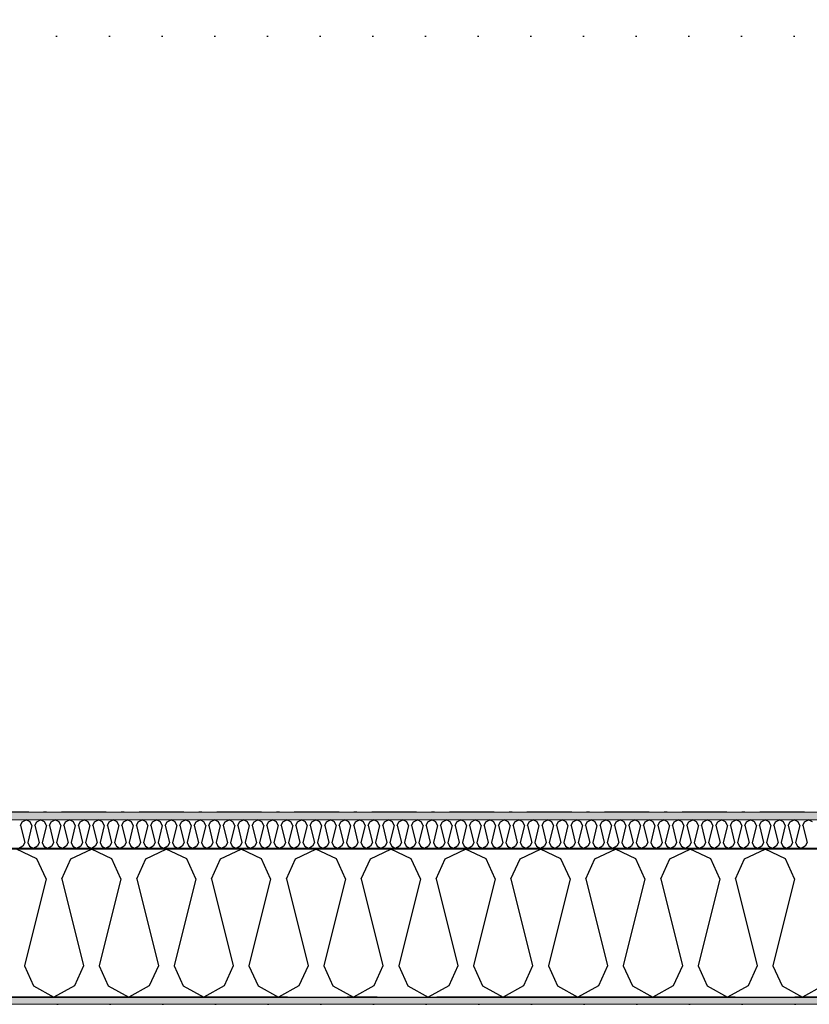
# Model space of a CAD drawing. Header units: millimetres. Extents: x -150 to 340869, y -1115 to 365939.
# Tile 67 of 193: x 299086 to 300409, y 347759 to 349408. Entities that reach past the tile are written whole.
import ezdxf
from ezdxf.enums import TextEntityAlignment as Align

# ---------------------------------------------------------------- set-up
doc = ezdxf.new("R2010")
doc.units = ezdxf.units.MM
doc.header["$LTSCALE"] = 0.5
doc.header["$MEASUREMENT"] = 0
for name, pattern in [('Akselinje', [1500, 1000, -200, 100, -200]), ('Over snittplan', [260, 150, -50, 10, -50]), ('PLINE', [0]), ('Tett prikk', [176.388884, 0, -176.388884])]:
    doc.linetypes.add(name, pattern=pattern)
for name, color, linetype in [('232- Ikke-bærende yttervegger (Skravur)(Nye konstruksjoner)', 7, 'Continuous'), ('232- Ikke-bærende yttervegger(Nye konstruksjoner)', 7, 'Continuous'), ('255- Gulvoverflate(Nye konstruksjoner)', 7, 'Continuous'), ('26-- Yttertak(Nye konstruksjoner)', 7, 'Continuous'), ('82-- Modullinjer(Nye konstruksjoner)', 7, 'Continuous')]:
    doc.layers.add(name, color=color, linetype=linetype)
doc.layers.add('235- Utvendig kledning og overflate(Nye konstruksjoner)', color=7, linetype='Continuous', lineweight=0)
doc.layers.add('236- Innvendig kledning og overflate(Nye konstruksjoner)', color=7, linetype='Continuous', lineweight=0)
doc.styles.add('GENERATED_STYLE_4', font='arial.ttf')
pattern_1 = [(0, (0, 0), (0, 43.30127), [0, -25]), (0, (12.5, 21.65), (0, 43.30127), [0, -25])]

# ---------------------------------------------------------------- blocks, each defined once
blk = doc.blocks.new('*X18')
at = {"layer": '232- Ikke-bærende yttervegger (Skravur)(Nye konstruksjoner)', "linetype": 'PLINE'}
for p, q in [((299087.1, 348058), (299090.1, 348064.5)), ((299090.1, 348064.5), (299096.7, 348067.7)), ((299103.3, 348064.5), (299096.7, 348067.7)), ((299106.3, 348058), (299103.3, 348064.5)), ((299111.4, 348058), (299114.4, 348064.5)), ((299114.4, 348064.5), (299121, 348067.7)), ((299127.6, 348064.5), (299121, 348067.7)), ((299130.6, 348058), (299127.6, 348064.5)), ((299135.7, 348058), (299138.6, 348064.5)), ((299138.6, 348064.5), (299145.3, 348067.7)), ((299151.9, 348064.5), (299145.3, 348067.7)), ((299154.9, 348058), (299151.9, 348064.5)), ((299160, 348058), (299162.9, 348064.5)), ((299162.9, 348064.5), (299169.6, 348067.7)), ((299176.2, 348064.5), (299169.6, 348067.7)), ((299179.1, 348058), (299176.2, 348064.5)), ((299184.2, 348058), (299187.2, 348064.5)), ((299187.2, 348064.5), (299193.8, 348067.7)), ((299200.5, 348064.5), (299193.8, 348067.7)), ((299203.4, 348058), (299200.5, 348064.5)), ((299208.5, 348058), (299211.5, 348064.5)), ((299211.5, 348064.5), (299218.1, 348067.7)), ((299224.8, 348064.5), (299218.1, 348067.7)), ((299227.7, 348058), (299224.8, 348064.5)), ((299232.8, 348058), (299235.8, 348064.5)), ((299235.8, 348064.5), (299242.4, 348067.7)), ((299249, 348064.5), (299242.4, 348067.7)), ((299252, 348058), (299249, 348064.5)), ((299257.1, 348058), (299260.1, 348064.5)), ((299260.1, 348064.5), (299266.7, 348067.7)), ((299273.3, 348064.5), (299266.7, 348067.7)), ((299276.3, 348058), (299273.3, 348064.5)), ((299281.4, 348058), (299284.3, 348064.5)), ((299284.3, 348064.5), (299291, 348067.7)), ((299297.6, 348064.5), (299291, 348067.7)), ((299300.6, 348058), (299297.6, 348064.5)), ((299305.7, 348058), (299308.6, 348064.5)), ((299308.6, 348064.5), (299315.2, 348067.7)), ((299321.9, 348064.5), (299315.2, 348067.7)), ((299324.8, 348058), (299321.9, 348064.5)), ((299329.9, 348058), (299332.9, 348064.5)), ((299332.9, 348064.5), (299339.5, 348067.7)), ((299346.2, 348064.5), (299339.5, 348067.7)), ((299349.1, 348058), (299346.2, 348064.5)), ((299354.2, 348058), (299357.2, 348064.5)), ((299357.2, 348064.5), (299363.8, 348067.7)), ((299370.4, 348064.5), (299363.8, 348067.7)), ((299373.4, 348058), (299370.4, 348064.5)), ((299378.5, 348058), (299381.5, 348064.5)), ((299381.5, 348064.5), (299388.1, 348067.7)), ((299394.7, 348064.5), (299388.1, 348067.7)), ((299397.7, 348058), (299394.7, 348064.5)), ((299402.8, 348058), (299405.7, 348064.5)), ((299405.7, 348064.5), (299412.4, 348067.7)), ((299419, 348064.5), (299412.4, 348067.7)), ((299422, 348058), (299419, 348064.5)), ((299427.1, 348058), (299430, 348064.5)), ((299430, 348064.5), (299436.7, 348067.7)), ((299443.3, 348064.5), (299436.7, 348067.7)), ((299446.2, 348058), (299443.3, 348064.5)), ((299451.3, 348058), (299454.3, 348064.5)), ((299454.3, 348064.5), (299460.9, 348067.7)), ((299467.6, 348064.5), (299460.9, 348067.7)), ((299470.5, 348058), (299467.6, 348064.5)), ((299475.6, 348058), (299478.6, 348064.5)), ((299478.6, 348064.5), (299485.2, 348067.7)), ((299491.8, 348064.5), (299485.2, 348067.7)), ((299494.8, 348058), (299491.8, 348064.5)), ((299499.9, 348058), (299502.9, 348064.5)), ((299502.9, 348064.5), (299509.5, 348067.7)), ((299516.1, 348064.5), (299509.5, 348067.7)), ((299519.1, 348058), (299516.1, 348064.5)), ((299524.2, 348058), (299527.1, 348064.5)), ((299527.1, 348064.5), (299533.8, 348067.7)), ((299540.4, 348064.5), (299533.8, 348067.7)), ((299543.4, 348058), (299540.4, 348064.5)), ((299548.5, 348058), (299551.4, 348064.5)), ((299551.4, 348064.5), (299558.1, 348067.7)), ((299564.7, 348064.5), (299558.1, 348067.7)), ((299567.6, 348058), (299564.7, 348064.5)), ((299572.7, 348058), (299575.7, 348064.5)), ((299575.7, 348064.5), (299582.3, 348067.7)), ((299589, 348064.5), (299582.3, 348067.7)), ((299591.9, 348058), (299589, 348064.5)), ((299597, 348058), (299600, 348064.5)), ((299600, 348064.5), (299606.6, 348067.7)), ((299613.3, 348064.5), (299606.6, 348067.7)), ((299616.2, 348058), (299613.3, 348064.5)), ((299621.3, 348058), (299624.3, 348064.5)), ((299624.3, 348064.5), (299630.9, 348067.7)), ((299637.5, 348064.5), (299630.9, 348067.7)), ((299640.5, 348058), (299637.5, 348064.5)), ((299645.6, 348058), (299648.6, 348064.5)), ((299648.6, 348064.5), (299655.2, 348067.7)), ((299661.8, 348064.5), (299655.2, 348067.7)), ((299664.8, 348058), (299661.8, 348064.5)), ((299669.9, 348058), (299672.8, 348064.5)), ((299672.8, 348064.5), (299679.5, 348067.7)), ((299686.1, 348064.5), (299679.5, 348067.7)), ((299689.1, 348058), (299686.1, 348064.5)), ((299694.2, 348058), (299697.1, 348064.5)), ((299697.1, 348064.5), (299703.7, 348067.7)), ((299710.4, 348064.5), (299703.7, 348067.7)), ((299713.3, 348058), (299710.4, 348064.5)), ((299718.4, 348058), (299721.4, 348064.5)), ((299721.4, 348064.5), (299728, 348067.7)), ((299734.7, 348064.5), (299728, 348067.7)), ((299737.6, 348058), (299734.7, 348064.5)), ((299742.7, 348058), (299745.7, 348064.5)), ((299745.7, 348064.5), (299752.3, 348067.7)), ((299758.9, 348064.5), (299752.3, 348067.7)), ((299761.9, 348058), (299758.9, 348064.5)), ((299767, 348058), (299770, 348064.5)), ((299770, 348064.5), (299776.6, 348067.7)), ((299783.2, 348064.5), (299776.6, 348067.7)), ((299786.2, 348058), (299783.2, 348064.5)), ((299791.3, 348058), (299794.2, 348064.5)), ((299794.2, 348064.5), (299800.9, 348067.7)), ((299807.5, 348064.5), (299800.9, 348067.7)), ((299810.5, 348058), (299807.5, 348064.5)), ((299815.6, 348058), (299818.5, 348064.5)), ((299818.5, 348064.5), (299825.2, 348067.7)), ((299831.8, 348064.5), (299825.2, 348067.7)), ((299834.7, 348058), (299831.8, 348064.5)), ((299839.8, 348058), (299842.8, 348064.5)), ((299842.8, 348064.5), (299849.4, 348067.7)), ((299856.1, 348064.5), (299849.4, 348067.7)), ((299859, 348058), (299856.1, 348064.5)), ((299864.1, 348058), (299867.1, 348064.5)), ((299867.1, 348064.5), (299873.7, 348067.7)), ((299880.3, 348064.5), (299873.7, 348067.7)), ((299883.3, 348058), (299880.3, 348064.5)), ((299888.4, 348058), (299891.4, 348064.5)), ((299891.4, 348064.5), (299898, 348067.7)), ((299904.6, 348064.5), (299898, 348067.7)), ((299907.6, 348058), (299904.6, 348064.5)), ((299912.7, 348058), (299915.6, 348064.5)), ((299915.6, 348064.5), (299922.3, 348067.7)), ((299928.9, 348064.5), (299922.3, 348067.7)), ((299931.9, 348058), (299928.9, 348064.5)), ((299937, 348058), (299939.9, 348064.5)), ((299939.9, 348064.5), (299946.6, 348067.7)), ((299953.2, 348064.5), (299946.6, 348067.7)), ((299956.1, 348058), (299953.2, 348064.5)), ((299961.2, 348058), (299964.2, 348064.5)), ((299964.2, 348064.5), (299970.8, 348067.7)), ((299977.5, 348064.5), (299970.8, 348067.7)), ((299980.4, 348058), (299977.5, 348064.5)), ((299985.5, 348058), (299988.5, 348064.5)), ((299988.5, 348064.5), (299995.1, 348067.7)), ((300001.8, 348064.5), (299995.1, 348067.7)), ((300004.7, 348058), (300001.8, 348064.5)), ((300009.8, 348058), (300012.8, 348064.5)), ((300012.8, 348064.5), (300019.4, 348067.7)), ((300026, 348064.5), (300019.4, 348067.7)), ((300029, 348058), (300026, 348064.5)), ((300034.1, 348058), (300037.1, 348064.5)), ((300037.1, 348064.5), (300043.7, 348067.7)), ((300050.3, 348064.5), (300043.7, 348067.7)), ((300053.3, 348058), (300050.3, 348064.5)), ((300058.4, 348058), (300061.3, 348064.5)), ((300061.3, 348064.5), (300068, 348067.7)), ((300074.6, 348064.5), (300068, 348067.7)), ((300077.6, 348058), (300074.6, 348064.5)), ((300082.7, 348058), (300085.6, 348064.5)), ((300085.6, 348064.5), (300092.2, 348067.7)), ((300098.9, 348064.5), (300092.2, 348067.7)), ((300101.8, 348058), (300098.9, 348064.5)), ((300106.9, 348058), (300109.9, 348064.5)), ((300109.9, 348064.5), (300116.5, 348067.7)), ((300123.2, 348064.5), (300116.5, 348067.7)), ((300126.1, 348058), (300123.2, 348064.5)), ((300131.2, 348058), (300134.2, 348064.5)), ((300134.2, 348064.5), (300140.8, 348067.7)), ((300147.4, 348064.5), (300140.8, 348067.7)), ((300150.4, 348058), (300147.4, 348064.5)), ((300155.5, 348058), (300158.5, 348064.5)), ((300158.5, 348064.5), (300165.1, 348067.7)), ((300171.7, 348064.5), (300165.1, 348067.7)), ((300174.7, 348058), (300171.7, 348064.5)), ((300179.8, 348058), (300182.7, 348064.5)), ((300182.7, 348064.5), (300189.4, 348067.7)), ((300196, 348064.5), (300189.4, 348067.7)), ((300199, 348058), (300196, 348064.5)), ((300204.1, 348058), (300207, 348064.5)), ((300207, 348064.5), (300213.7, 348067.7)), ((300220.3, 348064.5), (300213.7, 348067.7)), ((300223.2, 348058), (300220.3, 348064.5)), ((300228.3, 348058), (300231.3, 348064.5)), ((300231.3, 348064.5), (300237.9, 348067.7)), ((300244.6, 348064.5), (300237.9, 348067.7)), ((300247.5, 348058), (300244.6, 348064.5)), ((300252.6, 348058), (300255.6, 348064.5)), ((300255.6, 348064.5), (300262.2, 348067.7)), ((300268.8, 348064.5), (300262.2, 348067.7)), ((300271.8, 348058), (300268.8, 348064.5)), ((300276.9, 348058), (300279.9, 348064.5)), ((300279.9, 348064.5), (300286.5, 348067.7)), ((300293.1, 348064.5), (300286.5, 348067.7)), ((300296.1, 348058), (300293.1, 348064.5)), ((300301.2, 348058), (300304.1, 348064.5)), ((300304.1, 348064.5), (300310.8, 348067.7)), ((300317.4, 348064.5), (300310.8, 348067.7)), ((300320.4, 348058), (300317.4, 348064.5)), ((300325.5, 348058), (300328.4, 348064.5)), ((300328.4, 348064.5), (300335.1, 348067.7)), ((300341.7, 348064.5), (300335.1, 348067.7)), ((300344.6, 348058), (300341.7, 348064.5)), ((300349.8, 348058), (300352.7, 348064.5)), ((300352.7, 348064.5), (300359.3, 348067.7)), ((300366, 348064.5), (300359.3, 348067.7)), ((300368.9, 348058), (300366, 348064.5)), ((300374, 348058), (300377, 348064.5)), ((300377, 348064.5), (300383.6, 348067.7)), ((300390.3, 348064.5), (300383.6, 348067.7)), ((300393.2, 348058), (300390.3, 348064.5)), ((300398.3, 348058), (300401.3, 348064.5)), ((300401.3, 348064.5), (300407.9, 348067.7)), ((300414.5, 348064.5), (300407.9, 348067.7)), ((299087.1, 348058), (299094.2, 348029.9)), ((299106.3, 348058), (299099.3, 348029.9)), ((299111.4, 348058), (299118.4, 348029.9)), ((299130.6, 348058), (299123.5, 348029.9)), ((299135.7, 348058), (299142.7, 348029.9)), ((299154.9, 348058), (299147.8, 348029.9)), ((299160, 348058), (299167, 348029.9)), ((299179.1, 348058), (299172.1, 348029.9)), ((299184.2, 348058), (299191.3, 348029.9)), ((299203.4, 348058), (299196.4, 348029.9)), ((299208.5, 348058), (299215.6, 348029.9)), ((299227.7, 348058), (299220.7, 348029.9)), ((299232.8, 348058), (299239.9, 348029.9)), ((299252, 348058), (299245, 348029.9)), ((299257.1, 348058), (299264.1, 348029.9)), ((299276.3, 348058), (299269.2, 348029.9)), ((299281.4, 348058), (299288.4, 348029.9)), ((299300.6, 348058), (299293.5, 348029.9)), ((299305.7, 348058), (299312.7, 348029.9)), ((299324.8, 348058), (299317.8, 348029.9)), ((299329.9, 348058), (299337, 348029.9)), ((299349.1, 348058), (299342.1, 348029.9)), ((299354.2, 348058), (299361.3, 348029.9)), ((299373.4, 348058), (299366.4, 348029.9)), ((299378.5, 348058), (299385.5, 348029.9)), ((299397.7, 348058), (299390.6, 348029.9)), ((299402.8, 348058), (299409.8, 348029.9)), ((299422, 348058), (299414.9, 348029.9)), ((299427.1, 348058), (299434.1, 348029.9)), ((299446.2, 348058), (299439.2, 348029.9)), ((299451.3, 348058), (299458.4, 348029.9)), ((299470.5, 348058), (299463.5, 348029.9)), ((299475.6, 348058), (299482.7, 348029.9)), ((299494.8, 348058), (299487.8, 348029.9)), ((299499.9, 348058), (299506.9, 348029.9)), ((299519.1, 348058), (299512, 348029.9)), ((299524.2, 348058), (299531.2, 348029.9)), ((299543.4, 348058), (299536.3, 348029.9)), ((299548.5, 348058), (299555.5, 348029.9)), ((299567.6, 348058), (299560.6, 348029.9)), ((299572.7, 348058), (299579.8, 348029.9)), ((299591.9, 348058), (299584.9, 348029.9)), ((299597, 348058), (299604.1, 348029.9)), ((299616.2, 348058), (299609.2, 348029.9)), ((299621.3, 348058), (299628.4, 348029.9)), ((299640.5, 348058), (299633.5, 348029.9)), ((299645.6, 348058), (299652.6, 348029.9)), ((299664.8, 348058), (299657.7, 348029.9)), ((299669.9, 348058), (299676.9, 348029.9)), ((299689.1, 348058), (299682, 348029.9)), ((299694.2, 348058), (299701.2, 348029.9)), ((299713.3, 348058), (299706.3, 348029.9)), ((299718.4, 348058), (299725.5, 348029.9)), ((299737.6, 348058), (299730.6, 348029.9)), ((299742.7, 348058), (299749.8, 348029.9)), ((299761.9, 348058), (299754.9, 348029.9)), ((299767, 348058), (299774, 348029.9)), ((299786.2, 348058), (299779.1, 348029.9)), ((299791.3, 348058), (299798.3, 348029.9)), ((299810.5, 348058), (299803.4, 348029.9)), ((299815.6, 348058), (299822.6, 348029.9)), ((299834.7, 348058), (299827.7, 348029.9)), ((299839.8, 348058), (299846.9, 348029.9)), ((299859, 348058), (299852, 348029.9)), ((299864.1, 348058), (299871.2, 348029.9)), ((299883.3, 348058), (299876.3, 348029.9)), ((299888.4, 348058), (299895.4, 348029.9)), ((299907.6, 348058), (299900.5, 348029.9)), ((299912.7, 348058), (299919.7, 348029.9)), ((299931.9, 348058), (299924.8, 348029.9)), ((299937, 348058), (299944, 348029.9)), ((299956.1, 348058), (299949.1, 348029.9)), ((299961.2, 348058), (299968.3, 348029.9)), ((299980.4, 348058), (299973.4, 348029.9)), ((299985.5, 348058), (299992.6, 348029.9)), ((300004.7, 348058), (299997.7, 348029.9)), ((300009.8, 348058), (300016.9, 348029.9)), ((300029, 348058), (300022, 348029.9)), ((300034.1, 348058), (300041.1, 348029.9)), ((300053.3, 348058), (300046.2, 348029.9)), ((300058.4, 348058), (300065.4, 348029.9)), ((300077.6, 348058), (300070.5, 348029.9)), ((300082.7, 348058), (300089.7, 348029.9)), ((300101.8, 348058), (300094.8, 348029.9)), ((300106.9, 348058), (300114, 348029.9)), ((300126.1, 348058), (300119.1, 348029.9)), ((300131.2, 348058), (300138.3, 348029.9)), ((300150.4, 348058), (300143.4, 348029.9)), ((300155.5, 348058), (300162.5, 348029.9)), ((300174.7, 348058), (300167.6, 348029.9)), ((300179.8, 348058), (300186.8, 348029.9)), ((300199, 348058), (300191.9, 348029.9)), ((300204.1, 348058), (300211.1, 348029.9)), ((300223.2, 348058), (300216.2, 348029.9)), ((300228.3, 348058), (300235.4, 348029.9)), ((300247.5, 348058), (300240.5, 348029.9)), ((300252.6, 348058), (300259.7, 348029.9)), ((300271.8, 348058), (300264.8, 348029.9)), ((300276.9, 348058), (300283.9, 348029.9)), ((300296.1, 348058), (300289, 348029.9)), ((300301.2, 348058), (300308.2, 348029.9)), ((300320.4, 348058), (300313.3, 348029.9)), ((300325.5, 348058), (300332.5, 348029.9)), ((300344.6, 348058), (300337.6, 348029.9)), ((300349.8, 348058), (300356.8, 348029.9)), ((300368.9, 348058), (300361.9, 348029.9)), ((300374, 348058), (300381.1, 348029.9)), ((300393.2, 348058), (300386.2, 348029.9)), ((300398.3, 348058), (300405.4, 348029.9)), ((299094.2, 348029.9), (299091.2, 348023.4)), ((299099.3, 348029.9), (299102.2, 348023.4)), ((299118.4, 348029.9), (299115.5, 348023.4)), ((299123.5, 348029.9), (299126.5, 348023.4)), ((299142.7, 348029.9), (299139.8, 348023.4)), ((299147.8, 348029.9), (299150.8, 348023.4)), ((299167, 348029.9), (299164, 348023.4)), ((299172.1, 348029.9), (299175.1, 348023.4)), ((299191.3, 348029.9), (299188.3, 348023.4)), ((299196.4, 348029.9), (299199.3, 348023.4)), ((299215.6, 348029.9), (299212.6, 348023.4)), ((299220.7, 348029.9), (299223.6, 348023.4)), ((299239.9, 348029.9), (299236.9, 348023.4)), ((299245, 348029.9), (299247.9, 348023.4)), ((299264.1, 348029.9), (299261.2, 348023.4)), ((299269.2, 348029.9), (299272.2, 348023.4)), ((299288.4, 348029.9), (299285.5, 348023.4)), ((299293.5, 348029.9), (299296.5, 348023.4)), ((299312.7, 348029.9), (299309.7, 348023.4)), ((299317.8, 348029.9), (299320.8, 348023.4)), ((299337, 348029.9), (299334, 348023.4)), ((299342.1, 348029.9), (299345, 348023.4)), ((299361.3, 348029.9), (299358.3, 348023.4)), ((299366.4, 348029.9), (299369.3, 348023.4)), ((299385.5, 348029.9), (299382.6, 348023.4)), ((299390.6, 348029.9), (299393.6, 348023.4)), ((299409.8, 348029.9), (299406.9, 348023.4)), ((299414.9, 348029.9), (299417.9, 348023.4)), ((299434.1, 348029.9), (299431.1, 348023.4)), ((299439.2, 348029.9), (299442.2, 348023.4)), ((299458.4, 348029.9), (299455.4, 348023.4)), ((299463.5, 348029.9), (299466.4, 348023.4)), ((299482.7, 348029.9), (299479.7, 348023.4)), ((299487.8, 348029.9), (299490.7, 348023.4)), ((299506.9, 348029.9), (299504, 348023.4)), ((299512, 348029.9), (299515, 348023.4)), ((299531.2, 348029.9), (299528.3, 348023.4)), ((299536.3, 348029.9), (299539.3, 348023.4)), ((299555.5, 348029.9), (299552.5, 348023.4)), ((299560.6, 348029.9), (299563.6, 348023.4)), ((299579.8, 348029.9), (299576.8, 348023.4)), ((299584.9, 348029.9), (299587.8, 348023.4)), ((299604.1, 348029.9), (299601.1, 348023.4)), ((299609.2, 348029.9), (299612.1, 348023.4)), ((299628.4, 348029.9), (299625.4, 348023.4)), ((299633.5, 348029.9), (299636.4, 348023.4)), ((299652.6, 348029.9), (299649.7, 348023.4)), ((299657.7, 348029.9), (299660.7, 348023.4)), ((299676.9, 348029.9), (299674, 348023.4)), ((299682, 348029.9), (299685, 348023.4)), ((299701.2, 348029.9), (299698.2, 348023.4)), ((299706.3, 348029.9), (299709.3, 348023.4)), ((299725.5, 348029.9), (299722.5, 348023.4)), ((299730.6, 348029.9), (299733.5, 348023.4)), ((299749.8, 348029.9), (299746.8, 348023.4)), ((299754.9, 348029.9), (299757.8, 348023.4)), ((299774, 348029.9), (299771.1, 348023.4)), ((299779.1, 348029.9), (299782.1, 348023.4)), ((299798.3, 348029.9), (299795.4, 348023.4)), ((299803.4, 348029.9), (299806.4, 348023.4)), ((299822.6, 348029.9), (299819.6, 348023.4)), ((299827.7, 348029.9), (299830.7, 348023.4)), ((299846.9, 348029.9), (299843.9, 348023.4)), ((299852, 348029.9), (299854.9, 348023.4)), ((299871.2, 348029.9), (299868.2, 348023.4)), ((299876.3, 348029.9), (299879.2, 348023.4)), ((299895.4, 348029.9), (299892.5, 348023.4)), ((299900.5, 348029.9), (299903.5, 348023.4)), ((299919.7, 348029.9), (299916.8, 348023.4)), ((299924.8, 348029.9), (299927.8, 348023.4)), ((299944, 348029.9), (299941, 348023.4)), ((299949.1, 348029.9), (299952.1, 348023.4)), ((299968.3, 348029.9), (299965.3, 348023.4)), ((299973.4, 348029.9), (299976.3, 348023.4)), ((299992.6, 348029.9), (299989.6, 348023.4)), ((299997.7, 348029.9), (300000.6, 348023.4)), ((300016.9, 348029.9), (300013.9, 348023.4)), ((300022, 348029.9), (300024.9, 348023.4)), ((300041.1, 348029.9), (300038.2, 348023.4)), ((300046.2, 348029.9), (300049.2, 348023.4)), ((300065.4, 348029.9), (300062.5, 348023.4)), ((300070.5, 348029.9), (300073.5, 348023.4)), ((300089.7, 348029.9), (300086.7, 348023.4)), ((300094.8, 348029.9), (300097.8, 348023.4)), ((300114, 348029.9), (300111, 348023.4)), ((300119.1, 348029.9), (300122, 348023.4)), ((300138.3, 348029.9), (300135.3, 348023.4)), ((300143.4, 348029.9), (300146.3, 348023.4)), ((300162.5, 348029.9), (300159.6, 348023.4)), ((300167.6, 348029.9), (300170.6, 348023.4)), ((300186.8, 348029.9), (300183.9, 348023.4)), ((300191.9, 348029.9), (300194.9, 348023.4)), ((300211.1, 348029.9), (300208.1, 348023.4)), ((300216.2, 348029.9), (300219.2, 348023.4)), ((300235.4, 348029.9), (300232.4, 348023.4)), ((300240.5, 348029.9), (300243.4, 348023.4)), ((300259.7, 348029.9), (300256.7, 348023.4)), ((300264.8, 348029.9), (300267.7, 348023.4)), ((300283.9, 348029.9), (300281, 348023.4)), ((300289, 348029.9), (300292, 348023.4)), ((300308.2, 348029.9), (300305.3, 348023.4)), ((300313.3, 348029.9), (300316.3, 348023.4)), ((300332.5, 348029.9), (300329.5, 348023.4)), ((300337.6, 348029.9), (300340.6, 348023.4)), ((300356.8, 348029.9), (300353.8, 348023.4)), ((300361.9, 348029.9), (300364.8, 348023.4)), ((300381.1, 348029.9), (300378.1, 348023.4)), ((300386.2, 348029.9), (300389.1, 348023.4)), ((300405.4, 348029.9), (300402.4, 348023.4)), ((299091.2, 348023.4), (299084.6, 348019.7)), ((299102.2, 348023.4), (299108.9, 348019.7)), ((299115.5, 348023.4), (299108.9, 348019.7)), ((299126.5, 348023.4), (299133.1, 348019.7)), ((299139.8, 348023.4), (299133.1, 348019.7)), ((299150.8, 348023.4), (299157.4, 348019.7)), ((299164, 348023.4), (299157.4, 348019.7)), ((299175.1, 348023.4), (299181.7, 348019.7)), ((299188.3, 348023.4), (299181.7, 348019.7)), ((299199.3, 348023.4), (299206, 348019.7)), ((299212.6, 348023.4), (299206, 348019.7)), ((299223.6, 348023.4), (299230.3, 348019.7)), ((299236.9, 348023.4), (299230.3, 348019.7)), ((299247.9, 348023.4), (299254.5, 348019.7)), ((299261.2, 348023.4), (299254.5, 348019.7)), ((299272.2, 348023.4), (299278.8, 348019.7)), ((299285.5, 348023.4), (299278.8, 348019.7)), ((299296.5, 348023.4), (299303.1, 348019.7)), ((299309.7, 348023.4), (299303.1, 348019.7)), ((299320.8, 348023.4), (299327.4, 348019.7)), ((299334, 348023.4), (299327.4, 348019.7)), ((299345, 348023.4), (299351.7, 348019.7)), ((299358.3, 348023.4), (299351.7, 348019.7)), ((299369.3, 348023.4), (299375.9, 348019.7)), ((299382.6, 348023.4), (299375.9, 348019.7)), ((299393.6, 348023.4), (299400.2, 348019.7)), ((299406.9, 348023.4), (299400.2, 348019.7)), ((299417.9, 348023.4), (299424.5, 348019.7)), ((299431.1, 348023.4), (299424.5, 348019.7)), ((299442.2, 348023.4), (299448.8, 348019.7)), ((299455.4, 348023.4), (299448.8, 348019.7)), ((299466.4, 348023.4), (299473.1, 348019.7)), ((299479.7, 348023.4), (299473.1, 348019.7)), ((299490.7, 348023.4), (299497.4, 348019.7)), ((299504, 348023.4), (299497.4, 348019.7)), ((299515, 348023.4), (299521.6, 348019.7)), ((299528.3, 348023.4), (299521.6, 348019.7)), ((299539.3, 348023.4), (299545.9, 348019.7)), ((299552.5, 348023.4), (299545.9, 348019.7)), ((299563.6, 348023.4), (299570.2, 348019.7)), ((299576.8, 348023.4), (299570.2, 348019.7)), ((299587.8, 348023.4), (299594.5, 348019.7)), ((299601.1, 348023.4), (299594.5, 348019.7)), ((299612.1, 348023.4), (299618.8, 348019.7)), ((299625.4, 348023.4), (299618.8, 348019.7)), ((299636.4, 348023.4), (299643, 348019.7)), ((299649.7, 348023.4), (299643, 348019.7)), ((299660.7, 348023.4), (299667.3, 348019.7)), ((299674, 348023.4), (299667.3, 348019.7)), ((299685, 348023.4), (299691.6, 348019.7)), ((299698.2, 348023.4), (299691.6, 348019.7)), ((299709.3, 348023.4), (299715.9, 348019.7)), ((299722.5, 348023.4), (299715.9, 348019.7)), ((299733.5, 348023.4), (299740.2, 348019.7)), ((299746.8, 348023.4), (299740.2, 348019.7)), ((299757.8, 348023.4), (299764.4, 348019.7)), ((299771.1, 348023.4), (299764.4, 348019.7)), ((299782.1, 348023.4), (299788.7, 348019.7)), ((299795.4, 348023.4), (299788.7, 348019.7)), ((299806.4, 348023.4), (299813, 348019.7)), ((299819.6, 348023.4), (299813, 348019.7)), ((299830.7, 348023.4), (299837.3, 348019.7)), ((299843.9, 348023.4), (299837.3, 348019.7)), ((299854.9, 348023.4), (299861.6, 348019.7)), ((299868.2, 348023.4), (299861.6, 348019.7)), ((299879.2, 348023.4), (299885.9, 348019.7)), ((299892.5, 348023.4), (299885.9, 348019.7)), ((299903.5, 348023.4), (299910.1, 348019.7)), ((299916.8, 348023.4), (299910.1, 348019.7)), ((299927.8, 348023.4), (299934.4, 348019.7)), ((299941, 348023.4), (299934.4, 348019.7)), ((299952.1, 348023.4), (299958.7, 348019.7)), ((299965.3, 348023.4), (299958.7, 348019.7)), ((299976.3, 348023.4), (299983, 348019.7)), ((299989.6, 348023.4), (299983, 348019.7)), ((300000.6, 348023.4), (300007.3, 348019.7)), ((300013.9, 348023.4), (300007.3, 348019.7)), ((300024.9, 348023.4), (300031.5, 348019.7)), ((300038.2, 348023.4), (300031.5, 348019.7)), ((300049.2, 348023.4), (300055.8, 348019.7)), ((300062.5, 348023.4), (300055.8, 348019.7)), ((300073.5, 348023.4), (300080.1, 348019.7)), ((300086.7, 348023.4), (300080.1, 348019.7)), ((300097.8, 348023.4), (300104.4, 348019.7)), ((300111, 348023.4), (300104.4, 348019.7)), ((300122, 348023.4), (300128.7, 348019.7)), ((300135.3, 348023.4), (300128.7, 348019.7)), ((300146.3, 348023.4), (300152.9, 348019.7)), ((300159.6, 348023.4), (300152.9, 348019.7)), ((300170.6, 348023.4), (300177.2, 348019.7)), ((300183.9, 348023.4), (300177.2, 348019.7)), ((300194.9, 348023.4), (300201.5, 348019.7)), ((300208.1, 348023.4), (300201.5, 348019.7)), ((300219.2, 348023.4), (300225.8, 348019.7)), ((300232.4, 348023.4), (300225.8, 348019.7)), ((300243.4, 348023.4), (300250.1, 348019.7)), ((300256.7, 348023.4), (300250.1, 348019.7)), ((300267.7, 348023.4), (300274.4, 348019.7)), ((300281, 348023.4), (300274.4, 348019.7)), ((300292, 348023.4), (300298.6, 348019.7)), ((300305.3, 348023.4), (300298.6, 348019.7)), ((300316.3, 348023.4), (300322.9, 348019.7)), ((300329.5, 348023.4), (300322.9, 348019.7)), ((300340.6, 348023.4), (300347.2, 348019.7)), ((300353.8, 348023.4), (300347.2, 348019.7)), ((300364.8, 348023.4), (300371.5, 348019.7)), ((300378.1, 348023.4), (300371.5, 348019.7)), ((300389.1, 348023.4), (300395.8, 348019.7)), ((300402.4, 348023.4), (300395.8, 348019.7))]:
    blk.add_line(p, q, dxfattribs=at)
blk = doc.blocks.new('*X20')
at = {"layer": '232- Ikke-bærende yttervegger (Skravur)(Nye konstruksjoner)', "linetype": 'PLINE'}
for p, q in [((299114.8, 348002.5), (299080.5, 348018.7)), ((299171.7, 348002.5), (299206, 348018.7)), ((299240.2, 348002.5), (299206, 348018.7)), ((299297.2, 348002.5), (299331.4, 348018.7)), ((299365.7, 348002.5), (299331.4, 348018.7)), ((299422.6, 348002.5), (299456.9, 348018.7)), ((299491.1, 348002.5), (299456.9, 348018.7)), ((299548.1, 348002.5), (299582.3, 348018.7)), ((299616.6, 348002.5), (299582.3, 348018.7)), ((299673.5, 348002.5), (299707.8, 348018.7)), ((299742.1, 348002.5), (299707.8, 348018.7)), ((299799, 348002.5), (299833.2, 348018.7)), ((299867.5, 348002.5), (299833.2, 348018.7)), ((299924.4, 348002.5), (299958.7, 348018.7)), ((299993, 348002.5), (299958.7, 348018.7)), ((300049.9, 348002.5), (300084.2, 348018.7)), ((300118.4, 348002.5), (300084.2, 348018.7)), ((300175.3, 348002.5), (300209.6, 348018.7)), ((300243.9, 348002.5), (300209.6, 348018.7)), ((300300.8, 348002.5), (300335.1, 348018.7)), ((300369.3, 348002.5), (300335.1, 348018.7)), ((299130.1, 347968.9), (299114.8, 348002.5)), ((299156.4, 347968.9), (299171.7, 348002.5)), ((299255.5, 347968.9), (299240.2, 348002.5)), ((299281.9, 347968.9), (299297.2, 348002.5)), ((299381, 347968.9), (299365.7, 348002.5)), ((299407.3, 347968.9), (299422.6, 348002.5)), ((299506.4, 347968.9), (299491.1, 348002.5)), ((299532.8, 347968.9), (299548.1, 348002.5)), ((299631.9, 347968.9), (299616.6, 348002.5)), ((299658.2, 347968.9), (299673.5, 348002.5)), ((299757.3, 347968.9), (299742.1, 348002.5)), ((299783.7, 347968.9), (299799, 348002.5)), ((299882.8, 347968.9), (299867.5, 348002.5)), ((299909.2, 347968.9), (299924.4, 348002.5)), ((300008.2, 347968.9), (299993, 348002.5)), ((300034.6, 347968.9), (300049.9, 348002.5)), ((300133.7, 347968.9), (300118.4, 348002.5)), ((300160.1, 347968.9), (300175.3, 348002.5)), ((300259.2, 347968.9), (300243.9, 348002.5)), ((300285.5, 347968.9), (300300.8, 348002.5)), ((300384.6, 347968.9), (300369.3, 348002.5)), ((299130.1, 347968.9), (299093.7, 347823.4)), ((299156.4, 347968.9), (299192.8, 347823.4)), ((299255.5, 347968.9), (299219.2, 347823.4)), ((299281.9, 347968.9), (299318.3, 347823.4)), ((299381, 347968.9), (299344.6, 347823.4)), ((299407.3, 347968.9), (299443.7, 347823.4)), ((299506.4, 347968.9), (299470.1, 347823.4)), ((299532.8, 347968.9), (299569.2, 347823.4)), ((299631.9, 347968.9), (299595.5, 347823.4)), ((299658.2, 347968.9), (299694.6, 347823.4)), ((299757.3, 347968.9), (299721, 347823.4)), ((299783.7, 347968.9), (299820.1, 347823.4)), ((299882.8, 347968.9), (299846.4, 347823.4)), ((299909.2, 347968.9), (299945.5, 347823.4)), ((300008.2, 347968.9), (299971.9, 347823.4)), ((300034.6, 347968.9), (300071, 347823.4)), ((300133.7, 347968.9), (300097.3, 347823.4)), ((300160.1, 347968.9), (300196.4, 347823.4)), ((300259.2, 347968.9), (300222.8, 347823.4)), ((300285.5, 347968.9), (300321.9, 347823.4)), ((300384.6, 347968.9), (300348.2, 347823.4)), ((299093.7, 347823.4), (299109, 347789.8)), ((299192.8, 347823.4), (299177.5, 347789.8)), ((299219.2, 347823.4), (299234.4, 347789.8)), ((299318.3, 347823.4), (299303, 347789.8)), ((299344.6, 347823.4), (299359.9, 347789.8)), ((299443.7, 347823.4), (299428.4, 347789.8)), ((299470.1, 347823.4), (299485.4, 347789.8)), ((299569.2, 347823.4), (299553.9, 347789.8)), ((299595.5, 347823.4), (299610.8, 347789.8)), ((299694.6, 347823.4), (299679.3, 347789.8)), ((299721, 347823.4), (299736.3, 347789.8)), ((299820.1, 347823.4), (299804.8, 347789.8)), ((299846.4, 347823.4), (299861.7, 347789.8)), ((299945.5, 347823.4), (299930.2, 347789.8)), ((299971.9, 347823.4), (299987.2, 347789.8)), ((300071, 347823.4), (300055.7, 347789.8)), ((300097.3, 347823.4), (300112.6, 347789.8)), ((300196.4, 347823.4), (300181.1, 347789.8)), ((300222.8, 347823.4), (300238.1, 347789.8)), ((300321.9, 347823.4), (300306.6, 347789.8)), ((300348.2, 347823.4), (300363.5, 347789.8)), ((299109, 347789.8), (299143.3, 347770.7)), ((299177.5, 347789.8), (299143.3, 347770.7)), ((299234.4, 347789.8), (299268.7, 347770.7)), ((299303, 347789.8), (299268.7, 347770.7)), ((299359.9, 347789.8), (299394.2, 347770.7)), ((299428.4, 347789.8), (299394.2, 347770.7)), ((299485.4, 347789.8), (299519.6, 347770.7)), ((299553.9, 347789.8), (299519.6, 347770.7)), ((299610.8, 347789.8), (299645.1, 347770.7)), ((299679.3, 347789.8), (299645.1, 347770.7)), ((299736.3, 347789.8), (299770.5, 347770.7)), ((299804.8, 347789.8), (299770.5, 347770.7)), ((299861.7, 347789.8), (299896, 347770.7)), ((299930.2, 347789.8), (299896, 347770.7)), ((299987.2, 347789.8), (300021.4, 347770.7)), ((300055.7, 347789.8), (300021.4, 347770.7)), ((300112.6, 347789.8), (300146.9, 347770.7)), ((300181.1, 347789.8), (300146.9, 347770.7)), ((300238.1, 347789.8), (300272.3, 347770.7)), ((300306.6, 347789.8), (300272.3, 347770.7)), ((300363.5, 347789.8), (300397.8, 347770.7)), ((300432, 347789.8), (300397.8, 347770.7))]:
    blk.add_line(p, q, dxfattribs=at)
blk = doc.blocks.new('Standard grid marker[5]', base_point=(305734.8, 347770.7))
at = {"layer": '82-- Modullinjer(Nye konstruksjoner)', "linetype": 'Akselinje'}
blk.add_line((305534.8, 347770.7), (271734.8, 347770.7), dxfattribs=at)
at = {"layer": '82-- Modullinjer(Nye konstruksjoner)', "style": 'GENERATED_STYLE_4'}
for tag, p in [('AC_MarkerText_1_1', (271409.8, 347824.4)), ('AC_MarkerText_1_0', (305859.8, 347824.4))]:
    blk.add_attdef(tag, text='', height=100, rotation=360, dxfattribs=at).set_placement(p, align=Align.TOP_CENTER)

msp = doc.modelspace()

# ---------------------------------------------------------------- hatches: boundary and pattern name
at = {"layer": '232- Ikke-bærende yttervegger (Skravur)(Nye konstruksjoner)', "linetype": 'Continuous'}
h = msp.add_hatch(dxfattribs=at)
h.set_pattern_fill('Prikker_tett', color=256, style=0, pattern_type=2)
h.set_pattern_definition(pattern_1)
h.paths.add_polyline_path([(302741, 348080.7), (277911, 348080.7), (277911, 348067.7), (302741, 348067.7)])
msp.add_hatch(color=256, dxfattribs=at).paths.add_polyline_path([(302802, 348019.7), (277850, 348019.7), (277850, 348018.7), (302802, 348018.7)])
h = msp.add_hatch(dxfattribs=at)
h.set_pattern_fill('Prikker_tett', color=256, style=0, pattern_type=2)
h.set_pattern_definition(pattern_1)
h.paths.add_polyline_path([(303051, 347770.7), (277601, 347770.7), (277601, 347758.7), (303051, 347758.7)])

# ---------------------------------------------------------------- linework, layer by layer
at = {"layer": '232- Ikke-bærende yttervegger(Nye konstruksjoner)', "linetype": 'PLINE'}
for p, q in [((302803, 348018.7), (277850, 348018.7)), ((302802, 348019.7), (277898, 348019.7)), ((277849, 347770.7), (302803, 347770.7))]:
    msp.add_line(p, q, dxfattribs=at)
at = {"layer": '232- Ikke-bærende yttervegger(Nye konstruksjoner)', "linetype": 'Over snittplan', "flags": 128}
msp.add_lwpolyline([(302741, 348080.7), (277911, 348080.7)], dxfattribs=at)
at = {"layer": '235- Utvendig kledning og overflate(Nye konstruksjoner)', "linetype": 'PLINE'}
msp.add_line((277601, 347758.7), (303051, 347758.7), dxfattribs=at)
at = {"layer": '236- Innvendig kledning og overflate(Nye konstruksjoner)', "linetype": 'PLINE'}
msp.add_line((302754, 348067.7), (277911, 348067.7), dxfattribs=at)
at = {"layer": '236- Innvendig kledning og overflate(Nye konstruksjoner)', "linetype": 'PLINE', "flags": 128}
msp.add_lwpolyline([(302741, 348080.7), (277911, 348080.7)], dxfattribs=at)
at = {"layer": '255- Gulvoverflate(Nye konstruksjoner)', "linetype": 'PLINE', "flags": 128}
msp.add_lwpolyline([(277601, 349570.7), (277601, 347770.7), (285893, 347770.7), (294243, 347770.7), (303051, 347770.7), (303051, 349570.7), (303051, 358690.6), (277601, 358690.6), (277601, 354890.6)], close=True, dxfattribs=at)
at = {"layer": '26-- Yttertak(Nye konstruksjoner)', "linetype": 'Tett prikk', "flags": 128}
msp.add_lwpolyline([(302503, 349380.7), (298326, 349380.7), (298326, 347758.7), (302503, 347758.7)], close=True, dxfattribs=at)

# ---------------------------------------------------------------- block references
at = {"layer": '232- Ikke-bærende yttervegger(Nye konstruksjoner)'}
for name in ['*X18', '*X20']:
    msp.add_blockref(name, (0, 0), dxfattribs=at)
at = {"layer": '82-- Modullinjer(Nye konstruksjoner)', "linetype": 'PLINE'}
msp.add_blockref('Standard grid marker[5]', (305734.8, 347770.7), dxfattribs=at)

doc.saveas('drawing.dxf')
